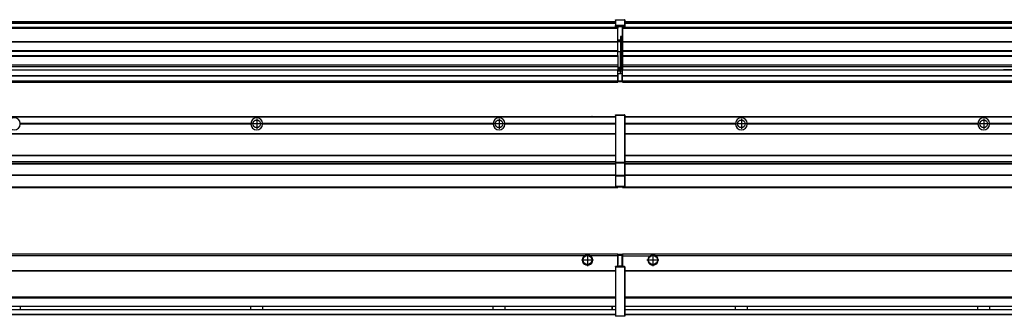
# Model space of a CAD drawing. Header units: inches. Extents: x -381 to 25622, y -418 to 176.
# Tile 26 of 47: x 8558 to 9370, y -154 to 90. Entities that reach past the tile are written whole.
import ezdxf

# ---------------------------------------------------------------- set-up
doc = ezdxf.new("R2010")
doc.units = ezdxf.units.IN
doc.linetypes.add('DOT_CENTER', pattern=[14, 12, -1, 0, -1])
doc.layers.add('1', color=7, linetype='Continuous')

# ---------------------------------------------------------------- blocks, each defined once
blk = doc.blocks.new('Modulos_intermedio__FL-14__5__20', base_point=(7655.18, -48.03))
at = {"color": 7, "linetype": 'Continuous'}
for p, q in [((7656.88, 10.47), (9049.18, 10.47)), ((7656.88, 10.22), (9049.18, 10.22)), ((9022.43, 10.47), (9022.48, 10.52)), ((9022.48, 10.52), (9029.88, 10.52)), ((9029.93, 10.47), (9029.88, 10.52)), ((9049.18, 11.72), (9049.19, 11.79)), ((9049.18, 11.72), (9049.18, 11.47)), ((9049.18, 11.47), (9049.43, 11.47)), ((9049.18, 11.47), (9049.18, -27.21)), ((9049.19, 11.82), (9049.22, 11.86)), ((9049.19, 11.79), (9049.19, 11.82)), ((9049.22, 11.86), (9049.25, 11.9)), ((9049.25, 11.9), (9049.29, 11.93)), ((9049.29, 11.93), (9049.34, 11.96)), ((9049.34, 11.96), (9049.36, 11.96)), ((9049.36, 11.96), (9049.43, 11.97)), ((9049.43, 11.97), (9056.63, 11.97)), ((9049.43, 11.97), (9049.43, 11.47)), ((9049.43, 11.47), (9049.43, -27.21)), ((9056.63, 11.47), (9049.43, 11.47)), ((9056.7, 11.96), (9056.63, 11.97)), ((9056.63, 11.97), (9056.63, 11.47)), ((9056.63, 11.47), (9056.63, -27.21)), ((9056.88, 11.47), (9056.63, 11.47)), ((9056.72, 11.96), (9056.7, 11.96)), ((9056.76, 11.93), (9056.72, 11.96)), ((9056.8, 11.9), (9056.76, 11.93)), ((9056.84, 11.86), (9056.8, 11.9)), ((9056.86, 11.82), (9056.84, 11.86)), ((9056.87, 11.79), (9056.86, 11.82)), ((9056.88, 11.72), (9056.87, 11.79)), ((9056.88, 11.72), (9056.88, 11.47)), ((9056.88, 11.47), (9056.88, -27.21)), ((8558.08, 4.47), (8558.07, 4.77)), ((8748.29, 4.77), (8558.07, 4.77)), ((8558.07, 4.17), (8558.08, 4.47)), ((8748.29, 4.17), (8558.07, 4.17)), ((8748.28, 4.47), (8558.08, 4.47)), ((8748.29, 4.77), (8748.28, 4.47)), ((8748.28, 4.47), (8748.29, 4.17)), ((8758.08, 4.47), (8758.07, 4.77)), ((8948.29, 4.77), (8758.07, 4.77)), ((8758.07, 4.17), (8758.08, 4.47)), ((8948.29, 4.17), (8758.07, 4.17)), ((8948.28, 4.47), (8758.08, 4.47)), ((8948.29, 4.77), (8948.28, 4.47)), ((8948.28, 4.47), (8948.29, 4.17)), ((9049.18, 4.77), (8958.07, 4.77)), ((8958.08, 4.47), (8958.07, 4.77)), ((8958.07, 4.17), (8958.08, 4.47)), ((9049.18, 4.17), (8958.07, 4.17)), ((9049.18, 4.47), (8958.08, 4.47)), ((7656.88, -3.53), (9049.18, -3.53)), ((7656.88, -3.78), (9049.18, -3.78)), ((9049.18, -4.03), (7656.88, -4.03)), ((7656.88, -21.53), (9049.18, -21.53)), ((7656.88, -21.78), (9049.18, -21.78)), ((7656.88, -26.73), (9049.18, -26.73)), ((7656.88, -26.82), (9049.18, -26.82)), ((7656.88, -28.37), (9049.18, -28.37)), ((7656.88, -28.53), (9049.18, -28.53)), ((7656.88, -28.65), (9049.18, -28.65)), ((9049.18, -27.21), (9049.18, -27.52)), ((9049.18, -27.21), (9049.43, -27.21)), ((9049.18, -27.52), (9049.19, -27.54)), ((9049.18, -27.52), (9049.18, -38.19)), ((9049.19, -27.54), (9049.22, -27.57)), ((9049.22, -27.57), (9049.25, -27.59)), ((9049.25, -27.59), (9049.29, -27.6)), ((9049.29, -27.6), (9049.34, -27.61)), ((9049.34, -27.61), (9049.36, -27.61)), ((9049.36, -27.61), (9049.43, -27.62)), ((9049.43, -27.21), (9056.63, -27.21)), ((9049.43, -27.21), (9049.43, -27.62)), ((9049.43, -27.62), (9056.63, -27.62)), ((9049.43, -27.62), (9049.43, -38.3)), ((9056.88, -27.21), (9056.63, -27.21)), ((9056.63, -27.21), (9056.63, -27.62)), ((9056.7, -27.61), (9056.63, -27.62)), ((9056.63, -27.62), (9056.63, -38.3)), ((9056.72, -27.61), (9056.7, -27.61)), ((9056.76, -27.6), (9056.72, -27.61)), ((9056.8, -27.59), (9056.76, -27.6)), ((9056.84, -27.57), (9056.8, -27.59)), ((9056.87, -27.54), (9056.84, -27.57)), ((9056.88, -27.52), (9056.87, -27.54)), ((9056.88, -27.21), (9056.88, -27.52)), ((9056.88, -27.52), (9056.88, -38.19)), ((9049.18, -38.02), (7656.88, -38.02)), ((9049.18, -38.11), (7656.88, -38.11)), ((9049.18, -38.19), (9049.18, -38.71)), ((9049.18, -38.19), (9049.19, -38.22)), ((9049.18, -38.71), (9049.43, -38.71)), ((9049.18, -38.71), (9049.18, -47.03)), ((9049.19, -38.22), (9049.22, -38.25)), ((9049.22, -38.25), (9049.25, -38.27)), ((9049.25, -38.27), (9049.29, -38.28)), ((9049.29, -38.28), (9049.34, -38.29)), ((9049.34, -38.29), (9049.36, -38.29)), ((9049.36, -38.29), (9049.43, -38.3)), ((9056.63, -38.3), (9049.43, -38.3)), ((9049.43, -38.3), (9049.43, -38.71)), ((9056.63, -38.71), (9049.43, -38.71)), ((9049.43, -38.71), (9049.43, -47.03)), ((9056.7, -38.29), (9056.63, -38.3)), ((9056.63, -38.3), (9056.63, -38.71)), ((9056.88, -38.71), (9056.63, -38.71)), ((9056.63, -38.71), (9056.63, -47.03)), ((9056.72, -38.29), (9056.7, -38.29)), ((9056.76, -38.28), (9056.72, -38.29)), ((9056.8, -38.27), (9056.76, -38.28)), ((9056.84, -38.25), (9056.8, -38.27)), ((9056.87, -38.22), (9056.84, -38.25)), ((9056.88, -38.19), (9056.87, -38.22)), ((9056.88, -38.19), (9056.88, -38.71)), ((9056.88, -38.71), (9056.88, -47.03)), ((7655.18, -48.03), (9051.18, -48.03)), ((7656.63, -47.53), (9049.43, -47.53)), ((9049.18, -47.03), (9049.43, -47.03)), ((9049.18, -47.03), (9049.18, -47.28)), ((9049.18, -47.28), (9049.19, -47.34)), ((9049.19, -47.34), (9049.19, -47.37)), ((9049.19, -47.37), (9049.22, -47.41)), ((9049.22, -47.41), (9049.25, -47.45)), ((9049.25, -47.45), (9049.29, -47.49)), ((9049.29, -47.49), (9049.34, -47.51)), ((9049.34, -47.51), (9049.36, -47.52)), ((9049.36, -47.52), (9049.43, -47.53)), ((9049.43, -47.03), (9056.63, -47.03)), ((9049.43, -47.03), (9049.43, -47.53)), ((9049.43, -47.53), (9056.63, -47.53)), ((9051.18, -47.53), (9051.18, -48.03)), ((9056.63, -47.03), (9056.63, -47.53)), ((9056.88, -47.03), (9056.63, -47.03)), ((9056.7, -47.52), (9056.63, -47.53)), ((9056.72, -47.51), (9056.7, -47.52)), ((9056.76, -47.49), (9056.72, -47.51)), ((9056.8, -47.45), (9056.76, -47.49)), ((9056.84, -47.41), (9056.8, -47.45)), ((9056.86, -47.37), (9056.84, -47.41)), ((9056.87, -47.34), (9056.86, -47.37)), ((9056.88, -47.28), (9056.87, -47.34)), ((9056.88, -47.03), (9056.88, -47.28))]:
    blk.add_line(p, q, dxfattribs=at)
for centre in [(8753.18, 4.47), (8953.18, 4.47)]:
    blk.add_circle(centre, 3.15, dxfattribs=at)
for centre, start, end in [((8553.18, 4.47), 3.5101, 176.4899), ((8753.18, 4.47), 3.5101, 176.4899), ((8953.18, 4.47), 3.5101, 176.4899), ((8553.18, 4.47), 183.51008, 356.48992), ((8753.18, 4.47), 183.51008, 356.48992), ((8953.18, 4.47), 183.51008, 356.48992)]:
    blk.add_arc(centre, 4.9, start, end, dxfattribs=at)
at = {"layer": '1', "color": 2, "linetype": 'DOT_CENTER'}
for p, q in [((8753.18, 8.62), (8753.18, 0.32)), ((8953.18, 8.62), (8953.18, 0.32)), ((8757.33, 4.47), (8749.03, 4.47)), ((8957.33, 4.47), (8949.03, 4.47))]:
    blk.add_line(p, q, dxfattribs=at)
blk = doc.blocks.new('Modulos_intermedio__FL-14__6__21', base_point=(9055.18, -48.03))
at = {"color": 7, "linetype": 'Continuous'}
for p, q in [((9056.88, 10.47), (10449.18, 10.47)), ((9056.88, 10.22), (10449.18, 10.22)), ((9076.43, 10.47), (9076.48, 10.52)), ((9076.48, 10.52), (9083.88, 10.52)), ((9083.93, 10.47), (9083.88, 10.52)), ((9148.29, 4.77), (9056.88, 4.77)), ((9148.28, 4.47), (9056.88, 4.47)), ((9148.29, 4.17), (9056.88, 4.17)), ((9148.28, 4.47), (9148.29, 4.77)), ((9148.29, 4.17), (9148.28, 4.47)), ((9150.45, 6.05), (9150.45, 6.04)), ((9150.45, 2.91), (9150.45, 2.9)), ((9158.07, 4.77), (9158.08, 4.47)), ((9348.29, 4.77), (9158.07, 4.77)), ((9158.08, 4.47), (9158.07, 4.17)), ((9348.29, 4.17), (9158.07, 4.17)), ((9348.28, 4.47), (9158.08, 4.47)), ((9348.28, 4.47), (9348.29, 4.77)), ((9348.29, 4.17), (9348.28, 4.47)), ((9548.29, 4.77), (9358.07, 4.77)), ((9358.07, 4.77), (9358.08, 4.47)), ((9358.08, 4.47), (9358.07, 4.17)), ((9548.29, 4.17), (9358.07, 4.17)), ((9548.28, 4.47), (9358.08, 4.47)), ((9056.88, -3.53), (10449.18, -3.53)), ((9056.88, -3.78), (10449.18, -3.78)), ((10449.18, -4.03), (9056.88, -4.03)), ((9056.88, -21.53), (10449.18, -21.53)), ((9056.88, -21.78), (10449.18, -21.78)), ((9056.88, -26.73), (10449.18, -26.73)), ((9056.88, -26.82), (10449.18, -26.82)), ((9056.88, -28.37), (10449.18, -28.37)), ((9056.88, -28.53), (10449.18, -28.53)), ((9056.88, -28.65), (10449.18, -28.65)), ((10449.18, -38.02), (9056.88, -38.02)), ((10449.18, -38.11), (9056.88, -38.11)), ((9055.18, -47.53), (9055.18, -48.03)), ((9055.18, -48.03), (10451.18, -48.03)), ((9056.63, -47.53), (10449.43, -47.53))]:
    blk.add_line(p, q, dxfattribs=at)
for centre in [(9153.18, 4.47), (9353.18, 4.47)]:
    blk.add_circle(centre, 3.15, dxfattribs=at)
for centre, start, end in [((9153.18, 4.47), 3.5101, 176.4899), ((9353.18, 4.47), 3.5101, 176.4899), ((9153.18, 4.47), 183.51008, 356.48992), ((9353.18, 4.47), 183.51008, 356.48992)]:
    blk.add_arc(centre, 4.9, start, end, dxfattribs=at)
at = {"layer": '1', "color": 2, "linetype": 'DOT_CENTER'}
for p, q in [((9153.18, 8.62), (9153.18, 0.32)), ((9353.18, 8.62), (9353.18, 0.32)), ((9157.33, 4.47), (9149.03, 4.47)), ((9357.33, 4.47), (9349.03, 4.47))]:
    blk.add_line(p, q, dxfattribs=at)
blk = doc.blocks.new('F-246__35', base_point=(621.12, -75.97))
for name, p in [('Modulos_intermedio__FL-14__5__20', (7655.18, -48.03)), ('Modulos_intermedio__FL-14__6__21', (9055.18, -48.03))]:
    blk.add_blockref(name, p)
blk = doc.blocks.new('Alzado2', base_point=(2889, -32))
blk.add_blockref('F-246__35', (621.12, -75.97))
blk = doc.blocks.new('Modulos_intermedio__FL-14__5__46', base_point=(7655.18, 38.97))
at = {"color": 7, "linetype": 'Continuous'}
for p, q in [((9049.19, 90.22), (9049.18, 90.16)), ((9049.18, 90.16), (9049.19, 90.22)), ((9049.18, 90.16), (9049.18, 85.33)), ((9049.19, 90.32), (9049.22, 90.36)), ((9049.19, 90.29), (9049.19, 90.32)), ((9049.19, 90.22), (9049.19, 90.29)), ((9049.19, 90.24), (9049.22, 90.28)), ((9049.19, 90.22), (9049.19, 90.24)), ((9049.22, 90.36), (9049.25, 90.4)), ((9049.22, 90.28), (9049.25, 90.32)), ((9049.25, 90.4), (9049.29, 90.43)), ((9049.25, 90.32), (9049.29, 90.35)), ((9049.29, 90.43), (9049.34, 90.46)), ((9049.29, 90.35), (9049.34, 90.37)), ((9049.34, 90.46), (9049.36, 90.46)), ((9049.34, 90.37), (9049.36, 90.38)), ((9049.36, 90.46), (9049.43, 90.47)), ((9049.36, 90.38), (9049.43, 90.39)), ((9049.43, 90.47), (9056.63, 90.47)), ((9049.43, 90.47), (9049.43, 90.39)), ((9049.43, 90.39), (9049.43, 85.56)), ((9049.43, 90.39), (9056.63, 90.39)), ((9056.7, 90.46), (9056.63, 90.47)), ((9056.63, 90.47), (9056.63, 90.39)), ((9056.7, 90.38), (9056.63, 90.39)), ((9056.63, 90.39), (9056.63, 85.56)), ((9056.72, 90.46), (9056.7, 90.46)), ((9056.72, 90.37), (9056.7, 90.38)), ((9056.76, 90.43), (9056.72, 90.46)), ((9056.76, 90.35), (9056.72, 90.37)), ((9056.8, 90.4), (9056.76, 90.43)), ((9056.8, 90.32), (9056.76, 90.35)), ((9056.84, 90.36), (9056.8, 90.4)), ((9056.84, 90.28), (9056.8, 90.32)), ((9056.86, 90.32), (9056.84, 90.36)), ((9056.86, 90.24), (9056.84, 90.28)), ((9056.87, 90.29), (9056.86, 90.32)), ((9056.88, 90.22), (9056.86, 90.24)), ((9056.88, 90.22), (9056.87, 90.29)), ((9056.88, 90.16), (9056.88, 90.22)), ((9056.88, 90.22), (9056.88, 90.16)), ((9056.88, 90.16), (9056.88, 85.33)), ((9051.18, 83.99), (7655.18, 83.99)), ((7655.18, 83.97), (9051.18, 83.97)), ((7655.18, 83.47), (9051.18, 83.47)), ((7656.88, 88.97), (9049.18, 88.97)), ((7656.88, 88.96), (9049.18, 88.96)), ((7656.88, 88.35), (9049.18, 88.35)), ((7656.88, 88.03), (9049.18, 88.03)), ((7656.88, 87.7), (9049.18, 87.7)), ((9049.18, 85.33), (9049.19, 85.4)), ((9049.18, 85.33), (9049.18, 85.22)), ((9049.18, 85.22), (9049.19, 85.29)), ((9049.18, 85.22), (9049.18, 84.97)), ((9049.18, 84.97), (9049.18, 84.72)), ((9049.18, 84.97), (9049.43, 84.97)), ((9049.19, 84.66), (9049.18, 84.72)), ((9049.19, 85.42), (9049.22, 85.46)), ((9049.19, 85.4), (9049.19, 85.42)), ((9049.19, 85.32), (9049.22, 85.36)), ((9049.19, 85.29), (9049.19, 85.32)), ((9049.19, 84.63), (9049.19, 84.66)), ((9049.22, 84.59), (9049.19, 84.63)), ((9049.22, 85.46), (9049.25, 85.5)), ((9049.22, 85.36), (9049.25, 85.4)), ((9049.22, 85.36), (9049.25, 85.4)), ((9049.25, 84.55), (9049.22, 84.59)), ((9049.25, 85.5), (9049.29, 85.53)), ((9049.25, 85.4), (9049.34, 85.46)), ((9049.25, 85.4), (9049.29, 85.43)), ((9049.29, 84.51), (9049.25, 84.55)), ((9049.29, 85.53), (9049.34, 85.55)), ((9049.29, 85.43), (9049.34, 85.46)), ((9049.34, 84.49), (9049.29, 84.51)), ((9049.34, 85.55), (9049.36, 85.55)), ((9049.34, 85.46), (9049.36, 85.46)), ((9049.36, 84.48), (9049.34, 84.49)), ((9049.36, 85.55), (9049.43, 85.56)), ((9049.36, 85.46), (9049.43, 85.47)), ((9049.43, 84.47), (9049.36, 84.48)), ((9056.63, 85.56), (9049.43, 85.56)), ((9049.43, 85.56), (9049.43, 85.47)), ((9049.43, 85.47), (9056.63, 85.47)), ((9049.43, 85.47), (9049.43, 84.97)), ((9049.43, 84.97), (9049.43, 84.47)), ((9049.43, 84.97), (9051.18, 84.97)), ((9049.43, 84.47), (9051.18, 84.47)), ((9051.18, 84.97), (9051.18, 83.97)), ((9051.18, 84.97), (9054.88, 84.97)), ((9051.18, 83.97), (9051.18, 83.47)), ((9051.18, 72.41), (9051.18, 83.47)), ((9054.88, 84.97), (9056.63, 84.97)), ((9054.88, 84.97), (9054.88, 77.44)), ((9054.88, 84.47), (9056.63, 84.47)), ((9056.63, 85.56), (9056.63, 85.47)), ((9056.7, 85.55), (9056.63, 85.56)), ((9056.63, 85.47), (9056.63, 84.97)), ((9056.7, 85.46), (9056.63, 85.47)), ((9056.63, 84.97), (9056.63, 84.47)), ((9056.88, 84.97), (9056.63, 84.97)), ((9056.63, 84.47), (9056.7, 84.48)), ((9056.72, 85.55), (9056.7, 85.55)), ((9056.72, 85.46), (9056.7, 85.46)), ((9056.7, 84.48), (9056.72, 84.49)), ((9056.76, 85.53), (9056.72, 85.55)), ((9056.72, 85.46), (9056.76, 85.43)), ((9056.76, 85.43), (9056.72, 85.46)), ((9056.72, 84.49), (9056.76, 84.51)), ((9056.8, 85.5), (9056.76, 85.53)), ((9056.8, 85.4), (9056.76, 85.43)), ((9056.76, 84.51), (9056.8, 84.55)), ((9056.84, 85.46), (9056.8, 85.5)), ((9056.8, 85.4), (9056.84, 85.36)), ((9056.84, 85.36), (9056.8, 85.4)), ((9056.8, 84.55), (9056.84, 84.59)), ((9056.86, 85.42), (9056.84, 85.46)), ((9056.86, 85.32), (9056.84, 85.36)), ((9056.84, 84.59), (9056.86, 84.63)), ((9056.87, 85.4), (9056.86, 85.42)), ((9056.87, 85.29), (9056.86, 85.32)), ((9056.86, 84.63), (9056.87, 84.66)), ((9056.88, 85.33), (9056.87, 85.4)), ((9056.88, 85.22), (9056.87, 85.29)), ((9056.87, 84.66), (9056.88, 84.72)), ((9056.88, 85.33), (9056.88, 85.22)), ((9056.88, 85.22), (9056.88, 84.97)), ((9056.88, 84.97), (9056.88, 84.72)), ((9053.43, 73.5), (9051.18, 73.5)), ((9053.43, 76.45), (9053.43, 73.5)), ((9054.88, 76.45), (9053.43, 76.45)), ((9053.43, 73), (9053.43, 73.5)), ((9053.43, 73.5), (9053.68, 73.5)), ((9053.68, 73.19), (9053.67, 73.21)), ((9053.68, 76.45), (9053.68, 73.5)), ((9053.68, 76.3), (9054.88, 76.3)), ((9053.68, 73.25), (9053.68, 73.5)), ((9053.68, 73.19), (9053.68, 72.5)), ((9054.88, 79.65), (9055.18, 79.58)), ((9054.88, 78.12), (9055.18, 78.12)), ((9054.88, 77.6), (9055.18, 77.6)), ((9054.88, 77.44), (9055.18, 77.36)), ((9054.88, 76.45), (9055.18, 76.53)), ((9054.88, 76.3), (9054.88, 76.45)), ((9055.18, 76.3), (9054.88, 76.3)), ((9054.88, 63.97), (9054.88, 76.3)), ((7655.18, 72.41), (9051.18, 72.41)), ((7655.18, 72.16), (9051.18, 72.16)), ((9053.43, 73), (9051.18, 73)), ((9051.18, 72.5), (9053.43, 72.5)), ((9051.18, 72.41), (9051.18, 72.16)), ((9051.18, 64.79), (9051.18, 72.16)), ((9053.43, 73), (9053.43, 72.5)), ((9053.68, 72.5), (9053.43, 72.5)), ((9053.43, 72.5), (9053.43, 63.97)), ((9053.68, 63.97), (9053.68, 72.5)), ((9051.18, 64.79), (7655.18, 64.79)), ((7655.18, 64.54), (9051.18, 64.54)), ((7655.18, 60.91), (9051.18, 60.91)), ((7655.18, 60.41), (9051.18, 60.41)), ((9051.18, 64.79), (9051.18, 64.54)), ((9051.18, 60.91), (9051.18, 64.54)), ((9053.43, 63.97), (9051.18, 63.97)), ((9051.18, 60.91), (9051.18, 60.41)), ((9051.18, 60.41), (9051.18, 59.42)), ((9051.18, 59.42), (9051.18, 53.15)), ((9053.43, 63.97), (9053.68, 63.97)), ((9053.43, 50.98), (9053.43, 63.97)), ((9053.68, 50.98), (9053.68, 63.97)), ((9053.68, 63.97), (9054.88, 63.97)), ((9055.18, 63.97), (9054.88, 63.97)), ((9054.88, 49.58), (9054.88, 63.97)), ((7655.18, 53.15), (9051.18, 53.15)), ((9051.18, 51.48), (7655.18, 51.48)), ((8378.18, 49.19), (9051.18, 49.19)), ((8378.18, 49.16), (9051.18, 49.16)), ((9051.18, 53.15), (9051.18, 51.48)), ((9051.18, 51.48), (9051.18, 51.37)), ((9051.18, 51.37), (9051.18, 49.19)), ((9053.43, 50.98), (9051.18, 50.98)), ((9053.43, 49.98), (9051.18, 49.98)), ((9051.18, 49.19), (9051.18, 49.16)), ((9051.18, 47.58), (9051.18, 49.16)), ((9053.43, 48.98), (9051.18, 48.98)), ((9053.43, 50.98), (9053.68, 50.98)), ((9053.43, 49.98), (9053.43, 50.98)), ((9053.43, 49.98), (9053.43, 48.98)), ((9053.68, 48.98), (9053.43, 48.98)), ((9053.43, 47.91), (9053.43, 48.98)), ((9053.68, 49.73), (9053.68, 50.98)), ((9053.68, 49.73), (9053.68, 48.98)), ((9053.68, 49.58), (9054.88, 49.58)), ((9053.68, 47.66), (9053.68, 48.98)), ((9053.68, 48.93), (9054.88, 48.93)), ((9055.18, 49.58), (9054.88, 49.58)), ((9054.88, 48.93), (9054.88, 49.58)), ((9054.88, 48.93), (9054.88, 47.33)), ((9054.88, 48.93), (9055.18, 48.85)), ((7655.18, 44.48), (9051.13, 44.48)), ((7655.18, 44.04), (9051.13, 44.04)), ((9051.13, 47.58), (9051.18, 47.58)), ((9051.13, 44.48), (9051.13, 47.58)), ((9051.13, 45.47), (9051.18, 45.48)), ((9051.13, 44.48), (9051.18, 44.48)), ((9051.13, 44.48), (9051.13, 44.04)), ((9051.13, 39.97), (9051.13, 44.04)), ((9053.43, 47.91), (9051.18, 47.91)), ((9051.18, 46), (9051.18, 47.58)), ((9051.18, 46), (9051.18, 39.97)), ((9051.18, 46), (9053.43, 46)), ((9053.43, 46), (9053.43, 47.91)), ((9053.43, 47.91), (9053.52, 47.89)), ((9053.43, 46), (9054.88, 46)), ((9053.52, 47.89), (9053.6, 47.83)), ((9053.6, 47.83), (9053.66, 47.75)), ((9053.66, 47.75), (9053.68, 47.66)), ((9053.68, 46), (9053.68, 47.66)), ((9055.18, 45.08), (9054.63, 44.93)), ((9054.63, 44.93), (9054.63, 39.97)), ((9054.88, 47.33), (9054.88, 46)), ((9055.18, 45.92), (9054.88, 46)), ((9054.88, 45), (9055.18, 45.08)), ((9054.88, 45), (9054.88, 39.97)), ((9054.88, 44.81), (9055.18, 44.87)), ((9054.88, 41.31), (9055.18, 41.37)), ((9054.88, 40.83), (9055.18, 40.91)), ((7655.18, 39.97), (9051.13, 39.97)), ((7655.18, 39.47), (9051.13, 39.47)), ((7655.18, 39.22), (9051.13, 39.22)), ((7655.18, 38.97), (9051.13, 38.97)), ((9051.18, 40.48), (9051.13, 40.48)), ((9051.13, 39.97), (9051.13, 39.47)), ((9051.13, 39.22), (9051.13, 39.47)), ((9051.13, 39.22), (9051.13, 38.97)), ((9051.18, 39.97), (9054.63, 39.97)), ((9051.18, 39.97), (9051.18, 39.47)), ((9051.18, 39.47), (9054.63, 39.47)), ((9054.63, 39.97), (9054.63, 39.47)), ((9054.88, 39.97), (9054.63, 39.97)), ((9054.88, 39.97), (9054.88, 39.72))]:
    blk.add_line(p, q, dxfattribs=at)
for centre, start, end in [((9053.43, 73.25), 270, 0), ((9053.43, 49.73), 0, 90), ((9054.63, 39.72), 270, 0)]:
    blk.add_arc(centre, 0.25, start, end, dxfattribs=at)
blk = doc.blocks.new('Modulos_intermedio__FL-14__6__47', base_point=(9055.18, 38.97))
at = {"color": 7, "linetype": 'Continuous'}
for p, q in [((9055.18, 84.47), (9055.18, 83.99)), ((9055.18, 83.99), (9055.18, 83.97)), ((10451.18, 83.99), (9055.18, 83.99)), ((9055.18, 83.97), (9055.18, 83.47)), ((9055.18, 83.97), (10451.18, 83.97)), ((9055.18, 83.47), (9055.18, 72.41)), ((9055.18, 83.47), (10451.18, 83.47)), ((9056.88, 88.97), (10449.18, 88.97)), ((9056.88, 88.96), (10449.18, 88.96)), ((9056.88, 88.35), (10449.18, 88.35)), ((9056.88, 88.03), (10449.18, 88.03)), ((9056.88, 87.7), (10449.18, 87.7)), ((9055.18, 72.41), (9055.18, 72.16)), ((9055.18, 72.41), (10451.18, 72.41)), ((9055.18, 72.16), (10451.18, 72.16)), ((9055.18, 72.16), (9055.18, 64.79)), ((10451.18, 64.79), (9055.18, 64.79)), ((9055.18, 64.79), (9055.18, 64.54)), ((9055.18, 64.54), (9055.18, 60.91)), ((9055.18, 64.54), (10451.18, 64.54)), ((9055.18, 60.91), (9055.18, 60.41)), ((9055.18, 60.91), (10451.18, 60.91)), ((9055.18, 60.41), (10451.18, 60.41)), ((9055.18, 60.41), (9055.18, 59.42)), ((9055.18, 59.42), (9055.18, 53.15)), ((9055.18, 53.15), (9055.18, 51.48)), ((9055.18, 53.15), (10451.18, 53.15)), ((10451.18, 51.48), (9055.18, 51.48)), ((9055.18, 51.48), (9055.18, 51.37)), ((9055.18, 51.37), (9055.18, 49.19)), ((9055.18, 49.19), (9055.18, 49.16)), ((9055.18, 49.19), (9369.43, 49.19)), ((9055.18, 44.48), (9055.18, 49.16)), ((9055.18, 49.16), (9369.43, 49.16)), ((9378.18, 49.19), (9369.43, 49.19)), ((9369.43, 49.19), (9369.43, 49.18)), ((9369.43, 49.18), (9378.18, 49.18)), ((9369.43, 49.18), (9369.43, 49.16)), ((9369.43, 49.16), (9378.18, 49.16)), ((9055.18, 44.48), (9055.18, 44.04)), ((9055.18, 44.48), (10451.13, 44.48)), ((9055.18, 39.97), (9055.18, 44.04)), ((9055.18, 44.04), (10451.13, 44.04)), ((9055.18, 39.97), (9055.18, 39.47)), ((9055.18, 39.97), (10451.13, 39.97)), ((9055.18, 39.47), (9055.18, 39.22)), ((9055.18, 39.47), (10451.13, 39.47)), ((9055.18, 39.22), (9055.18, 38.97)), ((9055.18, 39.22), (10451.13, 39.22)), ((9055.18, 38.97), (10451.13, 38.97))]:
    blk.add_line(p, q, dxfattribs=at)
blk = doc.blocks.new('F-246__61', base_point=(621.12, 38.97))
for name, p in [('Modulos_intermedio__FL-14__5__46', (7655.18, 38.97)), ('Modulos_intermedio__FL-14__6__47', (9055.18, 38.97))]:
    blk.add_blockref(name, p)
blk = doc.blocks.new('Inferior2', base_point=(2889, 64.72))
blk.add_blockref('F-246__61', (621.12, 38.97))
blk = doc.blocks.new('Modulos_intermedio__FL-14__5__71', base_point=(7655.18, -154.47))
at = {"color": 7, "linetype": 'Continuous'}
for p, q in [((7655.18, -102.97), (9051.13, -102.97)), ((9023.77, -104.47), (7682.59, -104.47)), ((9024.72, -103.98), (9023.77, -104.47)), ((9026.18, -103.72), (9024.72, -103.98)), ((9027.63, -103.98), (9026.18, -103.72)), ((9028.59, -104.47), (9027.63, -103.98)), ((9051.13, -104.47), (9028.59, -104.47)), ((9051.13, -104.47), (9051.13, -102.97)), ((9051.13, -111.58), (9051.13, -104.47)), ((9051.18, -104.48), (9051.13, -104.48)), ((9051.18, -105.48), (9051.13, -105.48)), ((9051.18, -103.47), (9051.18, -103.97)), ((9054.63, -103.47), (9051.18, -103.47)), ((9051.18, -103.97), (9054.63, -103.97)), ((9051.18, -103.97), (9051.18, -111.58)), ((9054.63, -103.47), (9054.63, -103.97)), ((9054.63, -103.97), (9054.63, -112.97)), ((9054.88, -103.97), (9054.63, -103.97)), ((9054.88, -103.72), (9054.88, -103.97)), ((9054.88, -103.97), (9054.88, -112.97)), ((9054.88, -104.83), (9055.18, -104.91)), ((9049.18, -113.72), (9049.19, -113.66)), ((9049.18, -113.72), (9049.18, -113.97)), ((9049.19, -113.63), (9049.22, -113.59)), ((9049.19, -113.66), (9049.19, -113.63)), ((9049.22, -113.59), (9049.25, -113.55)), ((9049.25, -113.55), (9049.29, -113.51)), ((9049.29, -113.51), (9049.34, -113.49)), ((9049.34, -113.49), (9049.36, -113.48)), ((9049.36, -113.48), (9049.43, -113.47)), ((9051.18, -113.47), (9049.43, -113.47)), ((9049.43, -113.47), (9049.43, -113.97)), ((9051.13, -109.47), (9051.18, -109.48)), ((9051.18, -111.58), (9051.13, -111.58)), ((9051.18, -113.47), (9051.18, -111.58)), ((9054.63, -112.97), (9051.18, -112.97)), ((9054.88, -113.47), (9051.18, -113.47)), ((9054.63, -112.97), (9054.63, -113.47)), ((9054.88, -112.97), (9054.63, -112.97)), ((9054.88, -106.47), (9055.18, -106.47)), ((9054.88, -107.48), (9055.18, -107.48)), ((9054.88, -111.93), (9055.18, -112.01)), ((9054.88, -112.97), (9054.88, -113.26)), ((9054.88, -113.26), (9054.88, -113.47)), ((9056.63, -113.47), (9054.88, -113.47)), ((9056.7, -113.48), (9056.63, -113.47)), ((9056.63, -113.47), (9056.63, -113.97)), ((9056.72, -113.49), (9056.7, -113.48)), ((9056.76, -113.51), (9056.72, -113.49)), ((9056.8, -113.55), (9056.76, -113.51)), ((9056.84, -113.59), (9056.8, -113.55)), ((9056.86, -113.63), (9056.84, -113.59)), ((9056.87, -113.66), (9056.86, -113.63)), ((9056.88, -113.72), (9056.87, -113.66)), ((9056.88, -113.72), (9056.88, -113.97)), ((7656.88, -116.72), (9049.18, -116.72)), ((7656.88, -116.97), (9049.18, -116.97)), ((9049.18, -117.22), (7656.88, -117.22)), ((9049.18, -113.97), (9049.18, -153.97)), ((9049.18, -113.97), (9049.43, -113.97)), ((9056.63, -113.97), (9049.43, -113.97)), ((9049.43, -113.97), (9049.43, -153.97)), ((9056.88, -113.97), (9056.63, -113.97)), ((9056.63, -113.97), (9056.63, -153.97)), ((9056.88, -113.97), (9056.88, -153.97)), ((9049.18, -138.72), (7656.88, -138.72)), ((9049.18, -138.97), (7656.88, -138.97)), ((7656.88, -139.22), (9049.18, -139.22)), ((7656.88, -145.97), (9049.18, -145.97)), ((7656.88, -146.22), (9049.18, -146.22)), ((8558.08, -146.22), (8558.08, -146.3)), ((8748.28, -146.3), (8748.28, -146.22)), ((8758.08, -146.22), (8758.08, -146.3)), ((8948.28, -146.3), (8948.28, -146.22)), ((8958.08, -146.22), (8958.08, -146.3)), ((9046.24, -146.4), (9046.46, -146.22)), ((9046.6, -146.22), (9046.6, -146.26)), ((9046.6, -146.26), (9046.6, -146.97)), ((7656.88, -148.72), (9049.18, -148.72)), ((7656.88, -148.97), (9049.18, -148.97)), ((7656.88, -152.72), (9049.18, -152.72)), ((7656.88, -152.97), (9049.18, -152.97)), ((8558.08, -146.35), (8558.07, -147.23)), ((8558.07, -147.23), (8558.07, -147.72)), ((8558.07, -147.72), (8558.07, -147.96)), ((8558.07, -147.96), (8558.08, -148.6)), ((8558.08, -146.3), (8558.08, -146.35)), ((8558.08, -148.6), (8558.08, -148.65)), ((8558.08, -148.65), (8558.08, -148.72)), ((8748.28, -146.35), (8748.28, -146.3)), ((8748.29, -146.98), (8748.28, -146.35)), ((8748.28, -148.6), (8748.29, -147.88)), ((8748.28, -148.65), (8748.28, -148.6)), ((8748.28, -148.72), (8748.28, -148.65)), ((8748.29, -147.23), (8748.29, -146.98)), ((8748.29, -147.88), (8748.29, -147.23)), ((8758.08, -146.35), (8758.07, -147.23)), ((8758.07, -147.23), (8758.07, -147.72)), ((8758.07, -147.72), (8758.08, -148.6)), ((8758.08, -146.3), (8758.08, -146.35)), ((8758.08, -148.6), (8758.08, -148.65)), ((8758.08, -148.65), (8758.08, -148.72)), ((8948.28, -146.35), (8948.28, -146.3)), ((8948.29, -146.98), (8948.28, -146.35)), ((8948.28, -148.6), (8948.29, -147.88)), ((8948.28, -148.65), (8948.28, -148.6)), ((8948.28, -148.72), (8948.28, -148.65)), ((8948.29, -147.23), (8948.29, -146.98)), ((8948.29, -147.88), (8948.29, -147.23)), ((8958.08, -146.35), (8958.07, -147.23)), ((8958.07, -147.23), (8958.07, -148.2)), ((8958.07, -148.2), (8958.08, -148.6)), ((8958.08, -146.3), (8958.08, -146.35)), ((8958.08, -148.6), (8958.08, -148.72)), ((9046.18, -146.65), (9046.24, -146.4)), ((9046.18, -146.65), (9046.18, -147.16)), ((9046.18, -147.16), (9046.18, -148.23)), ((9046.18, -148.23), (9046.24, -148.55)), ((9046.24, -148.55), (9046.46, -148.72)), ((9046.6, -146.97), (9046.6, -148.69)), ((9046.6, -148.69), (9046.6, -148.72)), ((9049.18, -153.97), (9049.43, -153.97)), ((9049.18, -153.97), (9049.18, -154.22)), ((9049.18, -154.22), (9049.19, -154.29)), ((9049.19, -154.29), (9049.19, -154.32)), ((9049.19, -154.32), (9049.22, -154.36)), ((9049.22, -154.36), (9049.25, -154.4)), ((9049.43, -153.97), (9049.43, -154.47)), ((9049.43, -153.97), (9056.63, -153.97)), ((9056.88, -153.97), (9056.63, -153.97)), ((9056.63, -153.97), (9056.63, -154.47)), ((9056.84, -154.36), (9056.8, -154.4)), ((9056.86, -154.32), (9056.84, -154.36)), ((9056.87, -154.29), (9056.86, -154.32)), ((9056.88, -154.22), (9056.87, -154.29)), ((9056.88, -153.97), (9056.88, -154.22)), ((9049.25, -154.4), (9049.29, -154.43)), ((9049.29, -154.43), (9049.34, -154.46)), ((9049.34, -154.46), (9049.36, -154.46)), ((9049.36, -154.46), (9049.43, -154.47)), ((9056.63, -154.47), (9049.43, -154.47)), ((9056.7, -154.46), (9056.63, -154.47)), ((9056.72, -154.46), (9056.7, -154.46)), ((9056.76, -154.43), (9056.72, -154.46)), ((9056.8, -154.4), (9056.76, -154.43))]:
    blk.add_line(p, q, dxfattribs=at)
for radius in [4, 3.7]:
    blk.add_circle((9026.18, -107.97), radius, dxfattribs=at)
for centre, radius, start, end in [((9026.18, -107.97), 4.25, 124.56032, 55.43968), ((9054.63, -103.72), 0.25, 0, 90)]:
    blk.add_arc(centre, radius, start, end, dxfattribs=at)
at = {"layer": '1', "color": 2, "linetype": 'DOT_CENTER'}
for p, q in [((9026.18, -102.97), (9026.18, -112.97)), ((9031.18, -107.97), (9021.18, -107.97))]:
    blk.add_line(p, q, dxfattribs=at)
blk = doc.blocks.new('Modulos_intermedio__FL-14__6__72', base_point=(9055.18, -154.47))
at = {"color": 7, "linetype": 'Continuous'}
for p, q in [((9055.18, -102.97), (9055.18, -104.47)), ((9055.18, -102.97), (10451.13, -102.97)), ((9055.18, -104.47), (9077.77, -104.47)), ((9055.18, -104.47), (9055.18, -113.47)), ((9077.77, -104.47), (9078.72, -103.98)), ((9078.72, -103.98), (9080.18, -103.72)), ((9080.18, -103.72), (9081.63, -103.98)), ((9081.63, -103.98), (9082.59, -104.47)), ((10423.77, -104.47), (9082.59, -104.47)), ((9056.88, -116.72), (10449.18, -116.72)), ((9056.88, -116.97), (10449.18, -116.97)), ((10449.18, -117.22), (9056.88, -117.22)), ((10449.18, -138.72), (9056.88, -138.72)), ((10449.18, -138.97), (9056.88, -138.97)), ((9056.88, -139.22), (10449.18, -139.22)), ((9056.88, -145.97), (10449.18, -145.97)), ((9056.88, -146.22), (10449.18, -146.22)), ((9148.28, -146.3), (9148.28, -146.22)), ((9158.08, -146.22), (9158.08, -146.3)), ((9348.28, -146.3), (9348.28, -146.22)), ((9358.08, -146.22), (9358.08, -146.3)), ((9056.88, -148.72), (10449.18, -148.72)), ((9056.88, -148.97), (10449.18, -148.97)), ((9056.88, -152.72), (10449.18, -152.72)), ((9056.88, -152.97), (10449.18, -152.97)), ((9148.28, -146.35), (9148.28, -146.3)), ((9148.28, -146.59), (9148.28, -146.35)), ((9148.29, -147.23), (9148.28, -146.59)), ((9148.28, -148.6), (9148.29, -147.56)), ((9148.28, -148.72), (9148.28, -148.6)), ((9148.29, -147.56), (9148.29, -147.23)), ((9158.08, -146.35), (9158.07, -147.23)), ((9158.07, -147.23), (9158.07, -147.72)), ((9158.07, -147.72), (9158.07, -147.96)), ((9158.07, -147.96), (9158.08, -148.59)), ((9158.08, -146.3), (9158.08, -146.35)), ((9158.08, -148.59), (9158.08, -148.65)), ((9158.08, -148.65), (9158.08, -148.72)), ((9348.28, -146.35), (9348.28, -146.3)), ((9348.29, -146.98), (9348.28, -146.35)), ((9348.28, -148.6), (9348.29, -147.88)), ((9348.28, -148.65), (9348.28, -148.6)), ((9348.28, -148.72), (9348.28, -148.65)), ((9348.29, -147.23), (9348.29, -146.98)), ((9348.29, -147.88), (9348.29, -147.23)), ((9358.08, -146.35), (9358.07, -147.23)), ((9358.07, -147.23), (9358.07, -147.72)), ((9358.07, -147.72), (9358.08, -148.59)), ((9358.08, -146.3), (9358.08, -146.35)), ((9358.08, -148.59), (9358.08, -148.65)), ((9358.08, -148.65), (9358.08, -148.72))]:
    blk.add_line(p, q, dxfattribs=at)
for radius in [4, 3.7]:
    blk.add_circle((9080.18, -107.97), radius, dxfattribs=at)
blk.add_arc((9080.18, -107.97), 4.25, 124.56032, 55.43968, dxfattribs=at)
at = {"layer": '1', "color": 2, "linetype": 'DOT_CENTER'}
for p, q in [((9080.18, -102.97), (9080.18, -112.97)), ((9085.18, -107.97), (9075.18, -107.97))]:
    blk.add_line(p, q, dxfattribs=at)
blk = doc.blocks.new('F-246__84', base_point=(621.12, -154.47))
for name, p in [('Modulos_intermedio__FL-14__5__71', (7655.18, -154.47)), ('Modulos_intermedio__FL-14__6__72', (9055.18, -154.47))]:
    blk.add_blockref(name, p)
blk = doc.blocks.new('Superior1', base_point=(2889, -128.72))
blk.add_blockref('F-246__84', (621.12, -154.47))

msp = doc.modelspace()

# ---------------------------------------------------------------- block references
for name, p in [('Inferior2', (2889, 64.72)), ('Alzado2', (2889, -32)), ('Superior1', (2889, -128.72))]:
    msp.add_blockref(name, p)

doc.saveas('drawing.dxf')
